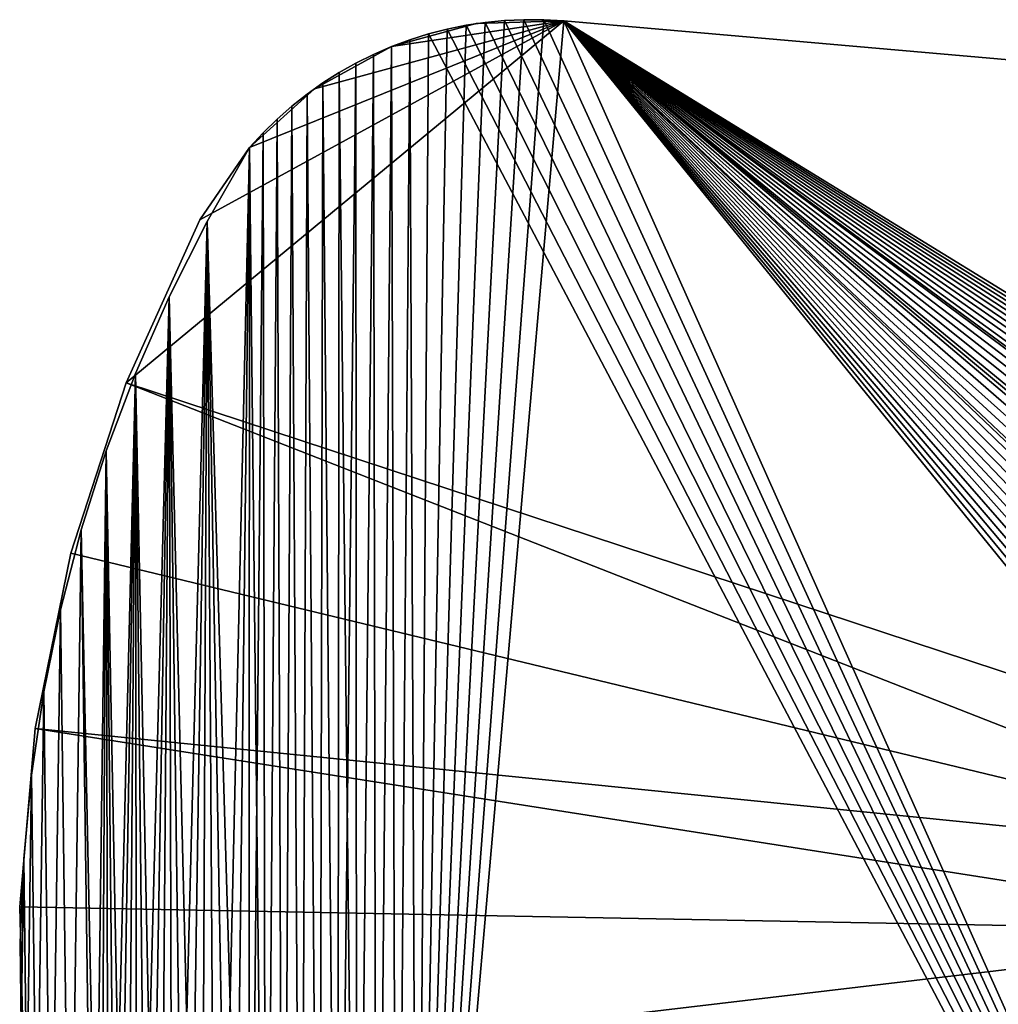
# Model space of a CAD drawing. Header units: millimetres. Extents: x -105 to 105, y -91 to 91.
# Tile 14 of 256: x -104.52 to -99.29, y -72.07 to -66.79. Entities that reach past the tile are written whole.
import ezdxf

# ---------------------------------------------------------------- set-up
doc = ezdxf.new("R2010")
doc.units = ezdxf.units.MM
doc.header["$LTSCALE"] = 22.850203
for name, color, linetype in [('611', 7, 'CONTINUOUS'), ('612', 7, 'CONTINUOUS'), ('634', 7, 'CONTINUOUS'), ('635', 7, 'CONTINUOUS'), ('636', 7, 'CONTINUOUS'), ('823', 7, 'CONTINUOUS')]:
    doc.layers.add(name, color=color, linetype=linetype)

msp = doc.modelspace()

# ---------------------------------------------------------------- linework, layer by layer
at = {"layer": '611', "linetype": 'CONTINUOUS'}
for points in [[(-102.2337, -66.8444, 7.5), (-97.4148, -76.2025, 7.5), (-102.1329, -66.824, 7.5), (-102.2337, -66.8444, 7.5)], [(-102.1329, -66.824, 7.5), (-97.4148, -76.2025, 7.5), (-102.0309, -66.8089, 7.5), (-102.1329, -66.824, 7.5)], [(-102.0309, -66.8089, 7.5), (-97.4148, -76.2025, 7.5), (-101.9276, -66.799, 7.5), (-102.0309, -66.8089, 7.5)], [(-101.9276, -66.799, 7.5), (-97.4148, -76.2025, 7.5), (-101.8232, -66.7944, 7.5), (-101.9276, -66.799, 7.5)], [(-101.8232, -66.7944, 7.5), (-97.4148, -76.2025, 7.5), (-101.7175, -66.7951, 7.5), (-101.8232, -66.7944, 7.5)], [(-101.7175, -66.7951, 7.5), (-97.4148, -76.2025, 7.5), (-101.6106, -66.801, 7.5), (-101.7175, -66.7951, 7.5)], [(-101.6106, -66.801, 7.5), (-97.4148, -76.2025, 7.5), (-97.5258, -71.837, 7.5), (-101.6106, -66.801, 7.5)], [(-95.2395, -67.3585, 7.5), (-101.6106, -66.801, 7.5), (-95.8958, -70.3125, 7.5), (-95.2395, -67.3585, 7.5)], [(-95.8958, -70.3125, 7.5), (-101.6106, -66.801, 7.5), (-95.9802, -70.3083, 7.5), (-95.8958, -70.3125, 7.5)], [(-95.9802, -70.3083, 7.5), (-101.6106, -66.801, 7.5), (-96.0632, -70.3083, 7.5), (-95.9802, -70.3083, 7.5)], [(-96.0632, -70.3083, 7.5), (-101.6106, -66.801, 7.5), (-96.1449, -70.3124, 7.5), (-96.0632, -70.3083, 7.5)], [(-96.1449, -70.3124, 7.5), (-101.6106, -66.801, 7.5), (-96.2253, -70.3207, 7.5), (-96.1449, -70.3124, 7.5)], [(-96.2253, -70.3207, 7.5), (-101.6106, -66.801, 7.5), (-96.3044, -70.3331, 7.5), (-96.2253, -70.3207, 7.5)], [(-96.3044, -70.3331, 7.5), (-101.6106, -66.801, 7.5), (-96.3822, -70.3497, 7.5), (-96.3044, -70.3331, 7.5)], [(-96.3822, -70.3497, 7.5), (-101.6106, -66.801, 7.5), (-96.4587, -70.3704, 7.5), (-96.3822, -70.3497, 7.5)], [(-96.4587, -70.3704, 7.5), (-101.6106, -66.801, 7.5), (-96.5343, -70.3954, 7.5), (-96.4587, -70.3704, 7.5)], [(-96.5343, -70.3954, 7.5), (-101.6106, -66.801, 7.5), (-96.6095, -70.4252, 7.5), (-96.5343, -70.3954, 7.5)], [(-96.6095, -70.4252, 7.5), (-101.6106, -66.801, 7.5), (-96.6838, -70.4593, 7.5), (-96.6095, -70.4252, 7.5)], [(-96.6838, -70.4593, 7.5), (-101.6106, -66.801, 7.5), (-96.7567, -70.4974, 7.5), (-96.6838, -70.4593, 7.5)], [(-96.7567, -70.4974, 7.5), (-101.6106, -66.801, 7.5), (-96.8274, -70.5392, 7.5), (-96.7567, -70.4974, 7.5)], [(-96.8274, -70.5392, 7.5), (-101.6106, -66.801, 7.5), (-96.8953, -70.5844, 7.5), (-96.8274, -70.5392, 7.5)], [(-96.8953, -70.5844, 7.5), (-101.6106, -66.801, 7.5), (-96.9599, -70.6326, 7.5), (-96.8953, -70.5844, 7.5)], [(-96.9599, -70.6326, 7.5), (-101.6106, -66.801, 7.5), (-97.0209, -70.6837, 7.5), (-96.9599, -70.6326, 7.5)], [(-97.0209, -70.6837, 7.5), (-101.6106, -66.801, 7.5), (-97.0795, -70.739, 7.5), (-97.0209, -70.6837, 7.5)], [(-97.0795, -70.739, 7.5), (-101.6106, -66.801, 7.5), (-97.1358, -70.798, 7.5), (-97.0795, -70.739, 7.5)], [(-97.1358, -70.798, 7.5), (-101.6106, -66.801, 7.5), (-97.1893, -70.8604, 7.5), (-97.1358, -70.798, 7.5)], [(-97.1893, -70.8604, 7.5), (-101.6106, -66.801, 7.5), (-97.2395, -70.9255, 7.5), (-97.1893, -70.8604, 7.5)], [(-97.2395, -70.9255, 7.5), (-101.6106, -66.801, 7.5), (-97.286, -70.9928, 7.5), (-97.2395, -70.9255, 7.5)], [(-97.286, -70.9928, 7.5), (-101.6106, -66.801, 7.5), (-97.3283, -71.0617, 7.5), (-97.286, -70.9928, 7.5)], [(-97.3283, -71.0617, 7.5), (-101.6106, -66.801, 7.5), (-97.3661, -71.1318, 7.5), (-97.3283, -71.0617, 7.5)], [(-97.3661, -71.1318, 7.5), (-101.6106, -66.801, 7.5), (-97.4001, -71.2046, 7.5), (-97.3661, -71.1318, 7.5)], [(-97.4001, -71.2046, 7.5), (-101.6106, -66.801, 7.5), (-97.4304, -71.2801, 7.5), (-97.4001, -71.2046, 7.5)], [(-97.4304, -71.2801, 7.5), (-101.6106, -66.801, 7.5), (-97.457, -71.3577, 7.5), (-97.4304, -71.2801, 7.5)], [(-97.457, -71.3577, 7.5), (-101.6106, -66.801, 7.5), (-97.4794, -71.4368, 7.5), (-97.457, -71.3577, 7.5)], [(-97.4794, -71.4368, 7.5), (-101.6106, -66.801, 7.5), (-97.4977, -71.5167, 7.5), (-97.4794, -71.4368, 7.5)], [(-97.4977, -71.5167, 7.5), (-101.6106, -66.801, 7.5), (-97.5116, -71.5967, 7.5), (-97.4977, -71.5167, 7.5)], [(-97.5116, -71.5967, 7.5), (-101.6106, -66.801, 7.5), (-97.5209, -71.676, 7.5), (-97.5116, -71.5967, 7.5)], [(-97.5209, -71.676, 7.5), (-101.6106, -66.801, 7.5), (-97.5255, -71.7558, 7.5), (-97.5209, -71.676, 7.5)], [(-97.5255, -71.7558, 7.5), (-101.6106, -66.801, 7.5), (-97.5258, -71.837, 7.5), (-97.5255, -71.7558, 7.5)], [(-102.4338, -66.902, 7.5), (-102.395, -75.7668, 7.5), (-102.3339, -66.8704, 7.5), (-102.4338, -66.902, 7.5)], [(-102.395, -75.7668, 7.5), (-97.4148, -76.2025, 7.5), (-102.3339, -66.8704, 7.5), (-102.395, -75.7668, 7.5)], [(-102.3339, -66.8704, 7.5), (-97.4148, -76.2025, 7.5), (-102.2337, -66.8444, 7.5), (-102.3339, -66.8704, 7.5)], [(-102.629, -66.9807, 7.5), (-102.6129, -75.7341, 7.5), (-102.5324, -66.9388, 7.5), (-102.629, -66.9807, 7.5)], [(-102.6129, -75.7341, 7.5), (-102.5052, -75.753, 7.5), (-102.5324, -66.9388, 7.5), (-102.6129, -75.7341, 7.5)], [(-102.5324, -66.9388, 7.5), (-102.5052, -75.753, 7.5), (-102.4338, -66.902, 7.5), (-102.5324, -66.9388, 7.5)], [(-102.5052, -75.753, 7.5), (-102.395, -75.7668, 7.5), (-102.4338, -66.902, 7.5), (-102.5052, -75.753, 7.5)], [(-102.7228, -67.0271, 7.5), (-102.7179, -75.7103, 7.5), (-102.629, -66.9807, 7.5), (-102.7228, -67.0271, 7.5)], [(-102.7179, -75.7103, 7.5), (-102.6129, -75.7341, 7.5), (-102.629, -66.9807, 7.5), (-102.7179, -75.7103, 7.5)], [(-102.813, -67.0779, 7.5), (-102.7179, -75.7103, 7.5), (-102.7228, -67.0271, 7.5), (-102.813, -67.0779, 7.5)], [(-102.8998, -67.1331, 7.5), (-102.8203, -75.6814, 7.5), (-102.813, -67.0779, 7.5), (-102.8998, -67.1331, 7.5)], [(-102.8203, -75.6814, 7.5), (-102.7179, -75.7103, 7.5), (-102.813, -67.0779, 7.5), (-102.8203, -75.6814, 7.5)], [(-102.9839, -67.1929, 7.5), (-102.9201, -75.6476, 7.5), (-102.8998, -67.1331, 7.5), (-102.9839, -67.1929, 7.5)], [(-102.9201, -75.6476, 7.5), (-102.8203, -75.6814, 7.5), (-102.8998, -67.1331, 7.5), (-102.9201, -75.6476, 7.5)], [(-103.0651, -67.2574, 7.5), (-103.0173, -75.6087, 7.5), (-102.9839, -67.1929, 7.5), (-103.0651, -67.2574, 7.5)], [(-103.0173, -75.6087, 7.5), (-102.9201, -75.6476, 7.5), (-102.9839, -67.1929, 7.5), (-103.0173, -75.6087, 7.5)], [(-103.1435, -67.3265, 7.5), (-103.112, -75.5648, 7.5), (-103.0651, -67.2574, 7.5), (-103.1435, -67.3265, 7.5)], [(-103.112, -75.5648, 7.5), (-103.0173, -75.6087, 7.5), (-103.0651, -67.2574, 7.5), (-103.112, -75.5648, 7.5)], [(-103.2192, -67.4003, 7.5), (-103.2043, -75.5157, 7.5), (-103.1435, -67.3265, 7.5), (-103.2192, -67.4003, 7.5)], [(-103.2043, -75.5157, 7.5), (-103.112, -75.5648, 7.5), (-103.1435, -67.3265, 7.5), (-103.2043, -75.5157, 7.5)], [(-103.2921, -67.4787, 7.5), (-103.2043, -75.5157, 7.5), (-103.2192, -67.4003, 7.5), (-103.2921, -67.4787, 7.5)], [(-103.5181, -67.8756, 7.5), (-103.2952, -75.4606, 7.5), (-103.2921, -67.4787, 7.5), (-103.5181, -67.8756, 7.5)], [(-103.2952, -75.4606, 7.5), (-103.2043, -75.5157, 7.5), (-103.2921, -67.4787, 7.5), (-103.2952, -75.4606, 7.5)], [(-103.7211, -68.2786, 7.5), (-103.5528, -75.2649, 7.5), (-103.5181, -67.8756, 7.5), (-103.7211, -68.2786, 7.5)], [(-103.5528, -75.2649, 7.5), (-103.4702, -75.3347, 7.5), (-103.5181, -67.8756, 7.5), (-103.5528, -75.2649, 7.5)], [(-103.3841, -75.4001, 7.5), (-103.2952, -75.4606, 7.5), (-103.5181, -67.8756, 7.5), (-103.3841, -75.4001, 7.5)], [(-103.4702, -75.3347, 7.5), (-103.3841, -75.4001, 7.5), (-103.5181, -67.8756, 7.5), (-103.4702, -75.3347, 7.5)], [(-103.9012, -68.6878, 7.5), (-103.7731, -75.0354, 7.5), (-103.7211, -68.2786, 7.5), (-103.9012, -68.6878, 7.5)], [(-103.7731, -75.0354, 7.5), (-103.7049, -75.1148, 7.5), (-103.7211, -68.2786, 7.5), (-103.7731, -75.0354, 7.5)], [(-103.6313, -75.1915, 7.5), (-103.5528, -75.2649, 7.5), (-103.7211, -68.2786, 7.5), (-103.6313, -75.1915, 7.5)], [(-103.7049, -75.1148, 7.5), (-103.6313, -75.1915, 7.5), (-103.7211, -68.2786, 7.5), (-103.7049, -75.1148, 7.5)], [(-104.0582, -69.1033, 7.5), (-103.9506, -74.7763, 7.5), (-103.9012, -68.6878, 7.5), (-104.0582, -69.1033, 7.5)], [(-103.9506, -74.7763, 7.5), (-103.8957, -74.8663, 7.5), (-103.9012, -68.6878, 7.5), (-103.9506, -74.7763, 7.5)], [(-103.8365, -74.9527, 7.5), (-103.7731, -75.0354, 7.5), (-103.9012, -68.6878, 7.5), (-103.8365, -74.9527, 7.5)], [(-103.8957, -74.8663, 7.5), (-103.8365, -74.9527, 7.5), (-103.9012, -68.6878, 7.5), (-103.8957, -74.8663, 7.5)], [(-104.1923, -69.5249, 7.5), (-104.0892, -74.4845, 7.5), (-104.0582, -69.1033, 7.5), (-104.1923, -69.5249, 7.5)], [(-104.0892, -74.4845, 7.5), (-104.0473, -74.5854, 7.5), (-104.0582, -69.1033, 7.5), (-104.0892, -74.4845, 7.5)], [(-104.0011, -74.6826, 7.5), (-103.9506, -74.7763, 7.5), (-104.0582, -69.1033, 7.5), (-104.0011, -74.6826, 7.5)], [(-104.0473, -74.5854, 7.5), (-104.0011, -74.6826, 7.5), (-104.0582, -69.1033, 7.5), (-104.0473, -74.5854, 7.5)], [(-104.3035, -69.954, 7.5), (-104.2517, -73.9406, 7.5), (-104.1923, -69.5249, 7.5), (-104.3035, -69.954, 7.5)], [(-104.2517, -73.9406, 7.5), (-104.1268, -74.3799, 7.5), (-104.1923, -69.5249, 7.5), (-104.2517, -73.9406, 7.5)], [(-104.1268, -74.3799, 7.5), (-104.0892, -74.4845, 7.5), (-104.1923, -69.5249, 7.5), (-104.1268, -74.3799, 7.5)], [(-104.3922, -70.3931, 7.5), (-104.3528, -73.5008, 7.5), (-104.3035, -69.954, 7.5), (-104.3922, -70.3931, 7.5)], [(-104.3528, -73.5008, 7.5), (-104.2517, -73.9406, 7.5), (-104.3035, -69.954, 7.5), (-104.3528, -73.5008, 7.5)], [(-104.458, -70.8388, 7.5), (-104.4301, -73.0605, 7.5), (-104.3922, -70.3931, 7.5), (-104.458, -70.8388, 7.5)], [(-104.4301, -73.0605, 7.5), (-104.3528, -73.5008, 7.5), (-104.3922, -70.3931, 7.5), (-104.4301, -73.0605, 7.5)], [(-104.5004, -71.2873, 7.5), (-104.4835, -72.6196, 7.5), (-104.458, -70.8388, 7.5), (-104.5004, -71.2873, 7.5)], [(-104.4835, -72.6196, 7.5), (-104.4301, -73.0605, 7.5), (-104.458, -70.8388, 7.5), (-104.4835, -72.6196, 7.5)], [(-104.5189, -71.7349, 7.5), (-104.5132, -72.1782, 7.5), (-104.5004, -71.2873, 7.5), (-104.5189, -71.7349, 7.5)], [(-104.5132, -72.1782, 7.5), (-104.4835, -72.6196, 7.5), (-104.5004, -71.2873, 7.5), (-104.5132, -72.1782, 7.5)]]:
    msp.add_3dface(points, dxfattribs=at)
at = {"layer": '612', "linetype": 'CONTINUOUS'}
for points in [[(-101.8232, -66.7944, 2.5), (-101.7175, -66.7951, 2.5), (-102.395, -75.7668, 2.5), (-101.8232, -66.7944, 2.5)], [(-101.9276, -66.799, 2.5), (-101.8232, -66.7944, 2.5), (-102.395, -75.7668, 2.5), (-101.9276, -66.799, 2.5)], [(-101.7175, -66.7951, 2.5), (-101.6106, -66.801, 2.5), (-102.395, -75.7668, 2.5), (-101.7175, -66.7951, 2.5)], [(-102.0309, -66.8089, 2.5), (-101.9276, -66.799, 2.5), (-102.395, -75.7668, 2.5), (-102.0309, -66.8089, 2.5)], [(-102.395, -75.7668, 2.5), (-101.6106, -66.801, 2.5), (-97.5258, -71.837, 2.5), (-102.395, -75.7668, 2.5)], [(-102.1329, -66.824, 2.5), (-102.0309, -66.8089, 2.5), (-102.395, -75.7668, 2.5), (-102.1329, -66.824, 2.5)], [(-102.2337, -66.8444, 2.5), (-102.1329, -66.824, 2.5), (-102.395, -75.7668, 2.5), (-102.2337, -66.8444, 2.5)], [(-101.6106, -66.801, 2.5), (-95.2395, -67.3585, 2.5), (-97.3283, -71.0617, 2.5), (-101.6106, -66.801, 2.5)], [(-97.5258, -71.837, 2.5), (-101.6106, -66.801, 2.5), (-97.5255, -71.7558, 2.5), (-97.5258, -71.837, 2.5)], [(-97.5255, -71.7558, 2.5), (-101.6106, -66.801, 2.5), (-97.5209, -71.676, 2.5), (-97.5255, -71.7558, 2.5)], [(-97.5209, -71.676, 2.5), (-101.6106, -66.801, 2.5), (-97.5116, -71.5967, 2.5), (-97.5209, -71.676, 2.5)], [(-97.5116, -71.5967, 2.5), (-101.6106, -66.801, 2.5), (-97.4977, -71.5167, 2.5), (-97.5116, -71.5967, 2.5)], [(-97.4977, -71.5167, 2.5), (-101.6106, -66.801, 2.5), (-97.4794, -71.4368, 2.5), (-97.4977, -71.5167, 2.5)], [(-97.4794, -71.4368, 2.5), (-101.6106, -66.801, 2.5), (-97.457, -71.3577, 2.5), (-97.4794, -71.4368, 2.5)], [(-97.457, -71.3577, 2.5), (-101.6106, -66.801, 2.5), (-97.4304, -71.2801, 2.5), (-97.457, -71.3577, 2.5)], [(-97.4304, -71.2801, 2.5), (-101.6106, -66.801, 2.5), (-97.4001, -71.2046, 2.5), (-97.4304, -71.2801, 2.5)], [(-97.4001, -71.2046, 2.5), (-101.6106, -66.801, 2.5), (-97.3661, -71.1318, 2.5), (-97.4001, -71.2046, 2.5)], [(-97.3661, -71.1318, 2.5), (-101.6106, -66.801, 2.5), (-97.3283, -71.0617, 2.5), (-97.3661, -71.1318, 2.5)], [(-102.4338, -66.902, 2.5), (-102.3339, -66.8704, 2.5), (-102.395, -75.7668, 2.5), (-102.4338, -66.902, 2.5)], [(-102.3339, -66.8704, 2.5), (-102.2337, -66.8444, 2.5), (-102.395, -75.7668, 2.5), (-102.3339, -66.8704, 2.5)], [(-102.629, -66.9807, 2.5), (-102.5324, -66.9388, 2.5), (-102.6129, -75.7341, 2.5), (-102.629, -66.9807, 2.5)], [(-102.6129, -75.7341, 2.5), (-102.5324, -66.9388, 2.5), (-102.5052, -75.753, 2.5), (-102.6129, -75.7341, 2.5)], [(-102.5324, -66.9388, 2.5), (-102.4338, -66.902, 2.5), (-102.5052, -75.753, 2.5), (-102.5324, -66.9388, 2.5)], [(-102.5052, -75.753, 2.5), (-102.4338, -66.902, 2.5), (-102.395, -75.7668, 2.5), (-102.5052, -75.753, 2.5)], [(-102.7228, -67.0271, 2.5), (-102.629, -66.9807, 2.5), (-102.7179, -75.7103, 2.5), (-102.7228, -67.0271, 2.5)], [(-102.7179, -75.7103, 2.5), (-102.629, -66.9807, 2.5), (-102.6129, -75.7341, 2.5), (-102.7179, -75.7103, 2.5)], [(-102.813, -67.0779, 2.5), (-102.7228, -67.0271, 2.5), (-102.8203, -75.6814, 2.5), (-102.813, -67.0779, 2.5)], [(-102.8203, -75.6814, 2.5), (-102.7228, -67.0271, 2.5), (-102.7179, -75.7103, 2.5), (-102.8203, -75.6814, 2.5)], [(-102.8998, -67.1331, 2.5), (-102.813, -67.0779, 2.5), (-102.8203, -75.6814, 2.5), (-102.8998, -67.1331, 2.5)], [(-102.9839, -67.1929, 2.5), (-102.8998, -67.1331, 2.5), (-102.9201, -75.6476, 2.5), (-102.9839, -67.1929, 2.5)], [(-102.9201, -75.6476, 2.5), (-102.8998, -67.1331, 2.5), (-102.8203, -75.6814, 2.5), (-102.9201, -75.6476, 2.5)], [(-103.0651, -67.2574, 2.5), (-102.9839, -67.1929, 2.5), (-103.0173, -75.6087, 2.5), (-103.0651, -67.2574, 2.5)], [(-103.0173, -75.6087, 2.5), (-102.9839, -67.1929, 2.5), (-102.9201, -75.6476, 2.5), (-103.0173, -75.6087, 2.5)], [(-103.1435, -67.3265, 2.5), (-103.0651, -67.2574, 2.5), (-103.112, -75.5648, 2.5), (-103.1435, -67.3265, 2.5)], [(-103.112, -75.5648, 2.5), (-103.0651, -67.2574, 2.5), (-103.0173, -75.6087, 2.5), (-103.112, -75.5648, 2.5)], [(-103.2192, -67.4003, 2.5), (-103.1435, -67.3265, 2.5), (-103.2043, -75.5157, 2.5), (-103.2192, -67.4003, 2.5)], [(-103.2043, -75.5157, 2.5), (-103.1435, -67.3265, 2.5), (-103.112, -75.5648, 2.5), (-103.2043, -75.5157, 2.5)], [(-103.2921, -67.4787, 2.5), (-103.2192, -67.4003, 2.5), (-103.2952, -75.4606, 2.5), (-103.2921, -67.4787, 2.5)], [(-103.2952, -75.4606, 2.5), (-103.2192, -67.4003, 2.5), (-103.2043, -75.5157, 2.5), (-103.2952, -75.4606, 2.5)], [(-103.5181, -67.8756, 2.5), (-103.2921, -67.4787, 2.5), (-103.4702, -75.3347, 2.5), (-103.5181, -67.8756, 2.5)], [(-103.4702, -75.3347, 2.5), (-103.2921, -67.4787, 2.5), (-103.3841, -75.4001, 2.5), (-103.4702, -75.3347, 2.5)], [(-103.3841, -75.4001, 2.5), (-103.2921, -67.4787, 2.5), (-103.2952, -75.4606, 2.5), (-103.3841, -75.4001, 2.5)], [(-103.7211, -68.2786, 2.5), (-103.5181, -67.8756, 2.5), (-103.7049, -75.1148, 2.5), (-103.7211, -68.2786, 2.5)], [(-103.7049, -75.1148, 2.5), (-103.5181, -67.8756, 2.5), (-103.6313, -75.1915, 2.5), (-103.7049, -75.1148, 2.5)], [(-103.6313, -75.1915, 2.5), (-103.5181, -67.8756, 2.5), (-103.5528, -75.2649, 2.5), (-103.6313, -75.1915, 2.5)], [(-103.5528, -75.2649, 2.5), (-103.5181, -67.8756, 2.5), (-103.4702, -75.3347, 2.5), (-103.5528, -75.2649, 2.5)], [(-103.9012, -68.6878, 2.5), (-103.7211, -68.2786, 2.5), (-103.8957, -74.8663, 2.5), (-103.9012, -68.6878, 2.5)], [(-103.8957, -74.8663, 2.5), (-103.7211, -68.2786, 2.5), (-103.8365, -74.9527, 2.5), (-103.8957, -74.8663, 2.5)], [(-103.8365, -74.9527, 2.5), (-103.7211, -68.2786, 2.5), (-103.7731, -75.0354, 2.5), (-103.8365, -74.9527, 2.5)], [(-103.7731, -75.0354, 2.5), (-103.7211, -68.2786, 2.5), (-103.7049, -75.1148, 2.5), (-103.7731, -75.0354, 2.5)], [(-104.0582, -69.1033, 2.5), (-103.9012, -68.6878, 2.5), (-104.0473, -74.5854, 2.5), (-104.0582, -69.1033, 2.5)], [(-104.0473, -74.5854, 2.5), (-103.9012, -68.6878, 2.5), (-104.0011, -74.6826, 2.5), (-104.0473, -74.5854, 2.5)], [(-104.0011, -74.6826, 2.5), (-103.9012, -68.6878, 2.5), (-103.9506, -74.7763, 2.5), (-104.0011, -74.6826, 2.5)], [(-103.9506, -74.7763, 2.5), (-103.9012, -68.6878, 2.5), (-103.8957, -74.8663, 2.5), (-103.9506, -74.7763, 2.5)], [(-104.1923, -69.5249, 2.5), (-104.0582, -69.1033, 2.5), (-104.1268, -74.3799, 2.5), (-104.1923, -69.5249, 2.5)], [(-104.1268, -74.3799, 2.5), (-104.0582, -69.1033, 2.5), (-104.0892, -74.4845, 2.5), (-104.1268, -74.3799, 2.5)], [(-104.0892, -74.4845, 2.5), (-104.0582, -69.1033, 2.5), (-104.0473, -74.5854, 2.5), (-104.0892, -74.4845, 2.5)], [(-104.3035, -69.954, 2.5), (-104.1923, -69.5249, 2.5), (-104.2517, -73.9406, 2.5), (-104.3035, -69.954, 2.5)], [(-104.2517, -73.9406, 2.5), (-104.1923, -69.5249, 2.5), (-104.1268, -74.3799, 2.5), (-104.2517, -73.9406, 2.5)], [(-104.3922, -70.3931, 2.5), (-104.3035, -69.954, 2.5), (-104.3528, -73.5008, 2.5), (-104.3922, -70.3931, 2.5)], [(-104.3528, -73.5008, 2.5), (-104.3035, -69.954, 2.5), (-104.2517, -73.9406, 2.5), (-104.3528, -73.5008, 2.5)], [(-104.458, -70.8388, 2.5), (-104.3922, -70.3931, 2.5), (-104.4301, -73.0605, 2.5), (-104.458, -70.8388, 2.5)], [(-104.4301, -73.0605, 2.5), (-104.3922, -70.3931, 2.5), (-104.3528, -73.5008, 2.5), (-104.4301, -73.0605, 2.5)], [(-104.5004, -71.2873, 2.5), (-104.458, -70.8388, 2.5), (-104.4835, -72.6196, 2.5), (-104.5004, -71.2873, 2.5)], [(-104.4835, -72.6196, 2.5), (-104.458, -70.8388, 2.5), (-104.4301, -73.0605, 2.5), (-104.4835, -72.6196, 2.5)], [(-104.5189, -71.7349, 2.5), (-104.5004, -71.2873, 2.5), (-104.5132, -72.1782, 2.5), (-104.5189, -71.7349, 2.5)], [(-104.5132, -72.1782, 2.5), (-104.5004, -71.2873, 2.5), (-104.4835, -72.6196, 2.5), (-104.5132, -72.1782, 2.5)], [(-97.5216, -71.9188, 2.5), (-102.395, -75.7668, 2.5), (-97.5258, -71.837, 2.5), (-97.5216, -71.9188, 2.5)], [(-97.5132, -72.0006, 2.5), (-102.395, -75.7668, 2.5), (-97.5216, -71.9188, 2.5), (-97.5132, -72.0006, 2.5)], [(-97.5006, -72.0817, 2.5), (-102.395, -75.7668, 2.5), (-97.5132, -72.0006, 2.5), (-97.5006, -72.0817, 2.5)]]:
    msp.add_3dface(points, dxfattribs=at)
at = {"layer": '634', "linetype": 'CONTINUOUS'}
for points in [[(-103.5181, -67.8756, 7.5), (-103.2921, -67.4787, 7.5), (-103.5181, -67.8756, 2.5), (-103.5181, -67.8756, 7.5)], [(-103.2921, -67.4787, 7.5), (-103.2921, -67.4787, 2.5), (-103.5181, -67.8756, 2.5), (-103.2921, -67.4787, 7.5)], [(-103.7211, -68.2786, 7.5), (-103.5181, -67.8756, 7.5), (-103.7211, -68.2786, 2.5), (-103.7211, -68.2786, 7.5)], [(-103.5181, -67.8756, 7.5), (-103.5181, -67.8756, 2.5), (-103.7211, -68.2786, 2.5), (-103.5181, -67.8756, 7.5)], [(-103.9012, -68.6878, 7.5), (-103.7211, -68.2786, 7.5), (-103.9012, -68.6878, 2.5), (-103.9012, -68.6878, 7.5)], [(-103.7211, -68.2786, 7.5), (-103.7211, -68.2786, 2.5), (-103.9012, -68.6878, 2.5), (-103.7211, -68.2786, 7.5)], [(-104.0582, -69.1033, 7.5), (-103.9012, -68.6878, 7.5), (-104.0582, -69.1033, 2.5), (-104.0582, -69.1033, 7.5)], [(-103.9012, -68.6878, 7.5), (-103.9012, -68.6878, 2.5), (-104.0582, -69.1033, 2.5), (-103.9012, -68.6878, 7.5)], [(-104.1923, -69.5249, 7.5), (-104.0582, -69.1033, 7.5), (-104.1923, -69.5249, 2.5), (-104.1923, -69.5249, 7.5)], [(-104.0582, -69.1033, 7.5), (-104.0582, -69.1033, 2.5), (-104.1923, -69.5249, 2.5), (-104.0582, -69.1033, 7.5)], [(-104.3035, -69.954, 7.5), (-104.1923, -69.5249, 7.5), (-104.3035, -69.954, 2.5), (-104.3035, -69.954, 7.5)], [(-104.1923, -69.5249, 7.5), (-104.1923, -69.5249, 2.5), (-104.3035, -69.954, 2.5), (-104.1923, -69.5249, 7.5)], [(-104.3922, -70.3931, 7.5), (-104.3035, -69.954, 7.5), (-104.3922, -70.3931, 2.5), (-104.3922, -70.3931, 7.5)], [(-104.3035, -69.954, 7.5), (-104.3035, -69.954, 2.5), (-104.3922, -70.3931, 2.5), (-104.3035, -69.954, 7.5)], [(-104.458, -70.8388, 7.5), (-104.3922, -70.3931, 7.5), (-104.458, -70.8388, 2.5), (-104.458, -70.8388, 7.5)], [(-104.3922, -70.3931, 7.5), (-104.3922, -70.3931, 2.5), (-104.458, -70.8388, 2.5), (-104.3922, -70.3931, 7.5)], [(-104.5004, -71.2873, 7.5), (-104.458, -70.8388, 7.5), (-104.5004, -71.2873, 2.5), (-104.5004, -71.2873, 7.5)], [(-104.458, -70.8388, 7.5), (-104.458, -70.8388, 2.5), (-104.5004, -71.2873, 2.5), (-104.458, -70.8388, 7.5)], [(-104.5189, -71.7349, 7.5), (-104.5004, -71.2873, 7.5), (-104.5189, -71.7349, 2.5), (-104.5189, -71.7349, 7.5)], [(-104.5004, -71.2873, 7.5), (-104.5004, -71.2873, 2.5), (-104.5189, -71.7349, 2.5), (-104.5004, -71.2873, 7.5)], [(-104.5132, -72.1782, 7.5), (-104.5189, -71.7349, 7.5), (-104.5132, -72.1782, 2.5), (-104.5132, -72.1782, 7.5)], [(-104.5189, -71.7349, 7.5), (-104.5189, -71.7349, 2.5), (-104.5132, -72.1782, 2.5), (-104.5189, -71.7349, 7.5)]]:
    msp.add_3dface(points, dxfattribs=at)
at = {"layer": '635', "linetype": 'CONTINUOUS'}
for points in [[(-102.2337, -66.8444, 7.5), (-102.1329, -66.824, 7.5), (-102.2337, -66.8444, 2.5), (-102.2337, -66.8444, 7.5)], [(-102.1329, -66.824, 7.5), (-102.1329, -66.824, 2.5), (-102.2337, -66.8444, 2.5), (-102.1329, -66.824, 7.5)], [(-102.1329, -66.824, 7.5), (-102.0309, -66.8089, 7.5), (-102.1329, -66.824, 2.5), (-102.1329, -66.824, 7.5)], [(-102.0309, -66.8089, 7.5), (-102.0309, -66.8089, 2.5), (-102.1329, -66.824, 2.5), (-102.0309, -66.8089, 7.5)], [(-102.0309, -66.8089, 7.5), (-101.9276, -66.799, 7.5), (-102.0309, -66.8089, 2.5), (-102.0309, -66.8089, 7.5)], [(-101.9276, -66.799, 7.5), (-101.9276, -66.799, 2.5), (-102.0309, -66.8089, 2.5), (-101.9276, -66.799, 7.5)], [(-101.9276, -66.799, 7.5), (-101.8232, -66.7944, 7.5), (-101.9276, -66.799, 2.5), (-101.9276, -66.799, 7.5)], [(-101.8232, -66.7944, 7.5), (-101.8232, -66.7944, 2.5), (-101.9276, -66.799, 2.5), (-101.8232, -66.7944, 7.5)], [(-101.8232, -66.7944, 7.5), (-101.7175, -66.7951, 7.5), (-101.8232, -66.7944, 2.5), (-101.8232, -66.7944, 7.5)], [(-101.7175, -66.7951, 7.5), (-101.7175, -66.7951, 2.5), (-101.8232, -66.7944, 2.5), (-101.7175, -66.7951, 7.5)], [(-101.7175, -66.7951, 7.5), (-101.6106, -66.801, 7.5), (-101.7175, -66.7951, 2.5), (-101.7175, -66.7951, 7.5)], [(-101.6106, -66.801, 7.5), (-101.6106, -66.801, 2.5), (-101.7175, -66.7951, 2.5), (-101.6106, -66.801, 7.5)], [(-102.4338, -66.902, 7.5), (-102.3339, -66.8704, 7.5), (-102.4338, -66.902, 2.5), (-102.4338, -66.902, 7.5)], [(-102.3339, -66.8704, 7.5), (-102.3339, -66.8704, 2.5), (-102.4338, -66.902, 2.5), (-102.3339, -66.8704, 7.5)], [(-102.3339, -66.8704, 7.5), (-102.2337, -66.8444, 7.5), (-102.3339, -66.8704, 2.5), (-102.3339, -66.8704, 7.5)], [(-102.2337, -66.8444, 7.5), (-102.2337, -66.8444, 2.5), (-102.3339, -66.8704, 2.5), (-102.2337, -66.8444, 7.5)], [(-102.629, -66.9807, 7.5), (-102.5324, -66.9388, 7.5), (-102.629, -66.9807, 2.5), (-102.629, -66.9807, 7.5)], [(-102.5324, -66.9388, 7.5), (-102.5324, -66.9388, 2.5), (-102.629, -66.9807, 2.5), (-102.5324, -66.9388, 7.5)], [(-102.5324, -66.9388, 7.5), (-102.4338, -66.902, 7.5), (-102.5324, -66.9388, 2.5), (-102.5324, -66.9388, 7.5)], [(-102.4338, -66.902, 7.5), (-102.4338, -66.902, 2.5), (-102.5324, -66.9388, 2.5), (-102.4338, -66.902, 7.5)], [(-102.7228, -67.0271, 7.5), (-102.629, -66.9807, 7.5), (-102.7228, -67.0271, 2.5), (-102.7228, -67.0271, 7.5)], [(-102.629, -66.9807, 7.5), (-102.629, -66.9807, 2.5), (-102.7228, -67.0271, 2.5), (-102.629, -66.9807, 7.5)], [(-102.813, -67.0779, 7.5), (-102.7228, -67.0271, 7.5), (-102.813, -67.0779, 2.5), (-102.813, -67.0779, 7.5)], [(-102.7228, -67.0271, 7.5), (-102.7228, -67.0271, 2.5), (-102.813, -67.0779, 2.5), (-102.7228, -67.0271, 7.5)], [(-102.8998, -67.1331, 7.5), (-102.813, -67.0779, 7.5), (-102.8998, -67.1331, 2.5), (-102.8998, -67.1331, 7.5)], [(-102.813, -67.0779, 7.5), (-102.813, -67.0779, 2.5), (-102.8998, -67.1331, 2.5), (-102.813, -67.0779, 7.5)], [(-102.9839, -67.1929, 7.5), (-102.8998, -67.1331, 7.5), (-102.9839, -67.1929, 2.5), (-102.9839, -67.1929, 7.5)], [(-102.8998, -67.1331, 7.5), (-102.8998, -67.1331, 2.5), (-102.9839, -67.1929, 2.5), (-102.8998, -67.1331, 7.5)], [(-103.0651, -67.2574, 7.5), (-102.9839, -67.1929, 7.5), (-103.0651, -67.2574, 2.5), (-103.0651, -67.2574, 7.5)], [(-102.9839, -67.1929, 7.5), (-102.9839, -67.1929, 2.5), (-103.0651, -67.2574, 2.5), (-102.9839, -67.1929, 7.5)], [(-103.1435, -67.3265, 7.5), (-103.0651, -67.2574, 7.5), (-103.1435, -67.3265, 2.5), (-103.1435, -67.3265, 7.5)], [(-103.0651, -67.2574, 7.5), (-103.0651, -67.2574, 2.5), (-103.1435, -67.3265, 2.5), (-103.0651, -67.2574, 7.5)], [(-103.2192, -67.4003, 7.5), (-103.1435, -67.3265, 7.5), (-103.2192, -67.4003, 2.5), (-103.2192, -67.4003, 7.5)], [(-103.1435, -67.3265, 7.5), (-103.1435, -67.3265, 2.5), (-103.2192, -67.4003, 2.5), (-103.1435, -67.3265, 7.5)], [(-103.2921, -67.4787, 7.5), (-103.2192, -67.4003, 7.5), (-103.2921, -67.4787, 2.5), (-103.2921, -67.4787, 7.5)], [(-103.2192, -67.4003, 7.5), (-103.2192, -67.4003, 2.5), (-103.2921, -67.4787, 2.5), (-103.2192, -67.4003, 7.5)]]:
    msp.add_3dface(points, dxfattribs=at)
at = {"layer": '636', "linetype": 'CONTINUOUS'}
for points in [[(-101.6106, -66.801, 7.5), (-95.2395, -67.3585, 7.5), (-101.6106, -66.801, 2.5), (-101.6106, -66.801, 7.5)], [(-95.2395, -67.3585, 7.5), (-95.2395, -67.3585, 2.5), (-101.6106, -66.801, 2.5), (-95.2395, -67.3585, 7.5)]]:
    msp.add_3dface(points, dxfattribs=at)
at = {"layer": '823', "linetype": 'CONTINUOUS'}
for points in [[(-103.5569, -67.8661, 2.5), (-101.6106, -66.801, 2.5), (-103.9527, -68.7389, 2.5), (-103.5569, -67.8661, 2.5)], [(-103.9527, -68.7389, 2.5), (-101.6106, -66.801, 2.5), (-97.2553, -70.9464, 2.5), (-103.9527, -68.7389, 2.5)], [(-103.9527, -68.7389, 7.5), (-97.2553, -70.9464, 7.5), (-101.6106, -66.801, 7.5), (-103.9527, -68.7389, 7.5)], [(-101.6106, -66.801, 7.5), (-103.5569, -67.8661, 7.5), (-103.9527, -68.7389, 7.5), (-101.6106, -66.801, 7.5)], [(-103.5569, -67.8661, 2.5), (-103.2921, -67.4787, 2.5), (-101.6106, -66.801, 2.5), (-103.5569, -67.8661, 2.5)], [(-103.2921, -67.4787, 7.5), (-103.5569, -67.8661, 7.5), (-101.6106, -66.801, 7.5), (-103.2921, -67.4787, 7.5)], [(-101.6106, -66.801, 2.5), (-103.2921, -67.4787, 2.5), (-102.9442, -67.1637, 2.5), (-101.6106, -66.801, 2.5)], [(-101.6106, -66.801, 7.5), (-102.9442, -67.1637, 7.5), (-103.2921, -67.4787, 7.5), (-101.6106, -66.801, 7.5)], [(-101.6106, -66.801, 2.5), (-102.9442, -67.1637, 2.5), (-102.5325, -66.9384, 2.5), (-101.6106, -66.801, 2.5)], [(-101.6106, -66.801, 7.5), (-102.5325, -66.9384, 7.5), (-102.9442, -67.1637, 7.5), (-101.6106, -66.801, 7.5)], [(-102.5325, -66.9384, 2.5), (-102.0797, -66.8153, 2.5), (-101.6106, -66.801, 2.5), (-102.5325, -66.9384, 2.5)], [(-102.0797, -66.8153, 7.5), (-102.5325, -66.9384, 7.5), (-101.6106, -66.801, 7.5), (-102.0797, -66.8153, 7.5)], [(-102.0797, -66.8153, 7.5), (-102.0797, -66.8153, 2.5), (-102.5325, -66.9384, 7.5), (-102.0797, -66.8153, 7.5)], [(-102.5325, -66.9384, 7.5), (-102.0797, -66.8153, 2.5), (-102.5325, -66.9384, 2.5), (-102.5325, -66.9384, 7.5)], [(-101.6106, -66.801, 7.5), (-101.6106, -66.801, 2.5), (-102.0797, -66.8153, 7.5), (-101.6106, -66.801, 7.5)], [(-102.0797, -66.8153, 7.5), (-101.6106, -66.801, 2.5), (-102.0797, -66.8153, 2.5), (-102.0797, -66.8153, 7.5)], [(-95.2395, -67.3585, 2.5), (-96.6605, -70.4473, 2.5), (-101.6106, -66.801, 2.5), (-95.2395, -67.3585, 2.5)], [(-101.6106, -66.801, 2.5), (-96.6605, -70.4473, 2.5), (-96.9908, -70.6577, 2.5), (-101.6106, -66.801, 2.5)], [(-101.6106, -66.801, 2.5), (-96.9908, -70.6577, 2.5), (-97.2553, -70.9464, 2.5), (-101.6106, -66.801, 2.5)], [(-95.2395, -67.3585, 2.5), (-101.6106, -66.801, 2.5), (-95.2395, -67.3585, 7.5), (-95.2395, -67.3585, 2.5)], [(-95.2395, -67.3585, 7.5), (-101.6106, -66.801, 2.5), (-101.6106, -66.801, 7.5), (-95.2395, -67.3585, 7.5)], [(-101.6106, -66.801, 7.5), (-97.2553, -70.9464, 7.5), (-96.9908, -70.6577, 7.5), (-101.6106, -66.801, 7.5)], [(-101.6106, -66.801, 7.5), (-96.9908, -70.6577, 7.5), (-96.6605, -70.4473, 7.5), (-101.6106, -66.801, 7.5)], [(-101.6106, -66.801, 7.5), (-96.6605, -70.4473, 7.5), (-95.2395, -67.3585, 7.5), (-101.6106, -66.801, 7.5)], [(-102.5325, -66.9384, 7.5), (-102.5325, -66.9384, 2.5), (-102.9442, -67.1637, 7.5), (-102.5325, -66.9384, 7.5)], [(-102.9442, -67.1637, 7.5), (-102.5325, -66.9384, 2.5), (-102.9442, -67.1637, 2.5), (-102.9442, -67.1637, 7.5)], [(-102.9442, -67.1637, 7.5), (-102.9442, -67.1637, 2.5), (-103.2921, -67.4787, 7.5), (-102.9442, -67.1637, 7.5)], [(-103.2921, -67.4787, 7.5), (-102.9442, -67.1637, 2.5), (-103.2921, -67.4787, 2.5), (-103.2921, -67.4787, 7.5)], [(-103.2921, -67.4787, 7.5), (-103.2921, -67.4787, 2.5), (-103.5569, -67.8661, 7.5), (-103.2921, -67.4787, 7.5)], [(-103.5569, -67.8661, 7.5), (-103.2921, -67.4787, 2.5), (-103.5569, -67.8661, 2.5), (-103.5569, -67.8661, 7.5)], [(-103.5569, -67.8661, 7.5), (-103.5569, -67.8661, 2.5), (-103.9527, -68.7389, 7.5), (-103.5569, -67.8661, 7.5)], [(-103.9527, -68.7389, 7.5), (-103.5569, -67.8661, 2.5), (-103.9527, -68.7389, 2.5), (-103.9527, -68.7389, 7.5)], [(-97.4361, -71.2937, 2.5), (-104.2477, -69.6507, 2.5), (-103.9527, -68.7389, 2.5), (-97.4361, -71.2937, 2.5)], [(-103.9527, -68.7389, 7.5), (-103.9527, -68.7389, 2.5), (-104.2477, -69.6507, 7.5), (-103.9527, -68.7389, 7.5)], [(-104.2477, -69.6507, 7.5), (-103.9527, -68.7389, 2.5), (-104.2477, -69.6507, 2.5), (-104.2477, -69.6507, 7.5)], [(-97.4361, -71.2937, 7.5), (-103.9527, -68.7389, 7.5), (-104.2477, -69.6507, 7.5), (-97.4361, -71.2937, 7.5)], [(-103.9527, -68.7389, 2.5), (-97.2553, -70.9464, 2.5), (-97.4361, -71.2937, 2.5), (-103.9527, -68.7389, 2.5)], [(-97.2553, -70.9464, 7.5), (-103.9527, -68.7389, 7.5), (-97.4361, -71.2937, 7.5), (-97.2553, -70.9464, 7.5)], [(-97.4361, -71.2937, 2.5), (-104.4381, -70.5899, 2.5), (-104.2477, -69.6507, 2.5), (-97.4361, -71.2937, 2.5)], [(-104.2477, -69.6507, 7.5), (-104.2477, -69.6507, 2.5), (-104.4381, -70.5899, 7.5), (-104.2477, -69.6507, 7.5)], [(-104.4381, -70.5899, 7.5), (-104.2477, -69.6507, 2.5), (-104.4381, -70.5899, 2.5), (-104.4381, -70.5899, 7.5)], [(-97.4361, -71.2937, 7.5), (-104.2477, -69.6507, 7.5), (-104.4381, -70.5899, 7.5), (-97.4361, -71.2937, 7.5)], [(-97.5209, -71.676, 2.5), (-104.5217, -71.5445, 2.5), (-104.4381, -70.5899, 2.5), (-97.5209, -71.676, 2.5)], [(-104.4381, -70.5899, 7.5), (-104.4381, -70.5899, 2.5), (-104.5217, -71.5445, 7.5), (-104.4381, -70.5899, 7.5)], [(-104.5217, -71.5445, 7.5), (-104.4381, -70.5899, 2.5), (-104.5217, -71.5445, 2.5), (-104.5217, -71.5445, 7.5)], [(-97.5209, -71.676, 7.5), (-104.4381, -70.5899, 7.5), (-104.5217, -71.5445, 7.5), (-97.5209, -71.676, 7.5)], [(-97.5209, -71.676, 2.5), (-104.4381, -70.5899, 2.5), (-97.4361, -71.2937, 2.5), (-97.5209, -71.676, 2.5)], [(-97.4361, -71.2937, 7.5), (-104.4381, -70.5899, 7.5), (-97.5209, -71.676, 7.5), (-97.4361, -71.2937, 7.5)], [(-97.5209, -71.676, 2.5), (-104.4972, -72.5025, 2.5), (-104.5217, -71.5445, 2.5), (-97.5209, -71.676, 2.5)], [(-104.5217, -71.5445, 7.5), (-104.5217, -71.5445, 2.5), (-104.4972, -72.5025, 7.5), (-104.5217, -71.5445, 7.5)], [(-104.4972, -72.5025, 7.5), (-104.5217, -71.5445, 2.5), (-104.4972, -72.5025, 2.5), (-104.4972, -72.5025, 7.5)], [(-97.5209, -71.676, 7.5), (-104.5217, -71.5445, 7.5), (-104.4972, -72.5025, 7.5), (-97.5209, -71.676, 7.5)], [(-97.5038, -72.0673, 2.5), (-104.4972, -72.5025, 2.5), (-97.5209, -71.676, 2.5), (-97.5038, -72.0673, 2.5)], [(-97.5209, -71.676, 7.5), (-104.4972, -72.5025, 7.5), (-97.5038, -72.0673, 7.5), (-97.5209, -71.676, 7.5)]]:
    msp.add_3dface(points, dxfattribs=at)

doc.saveas('drawing.dxf')
